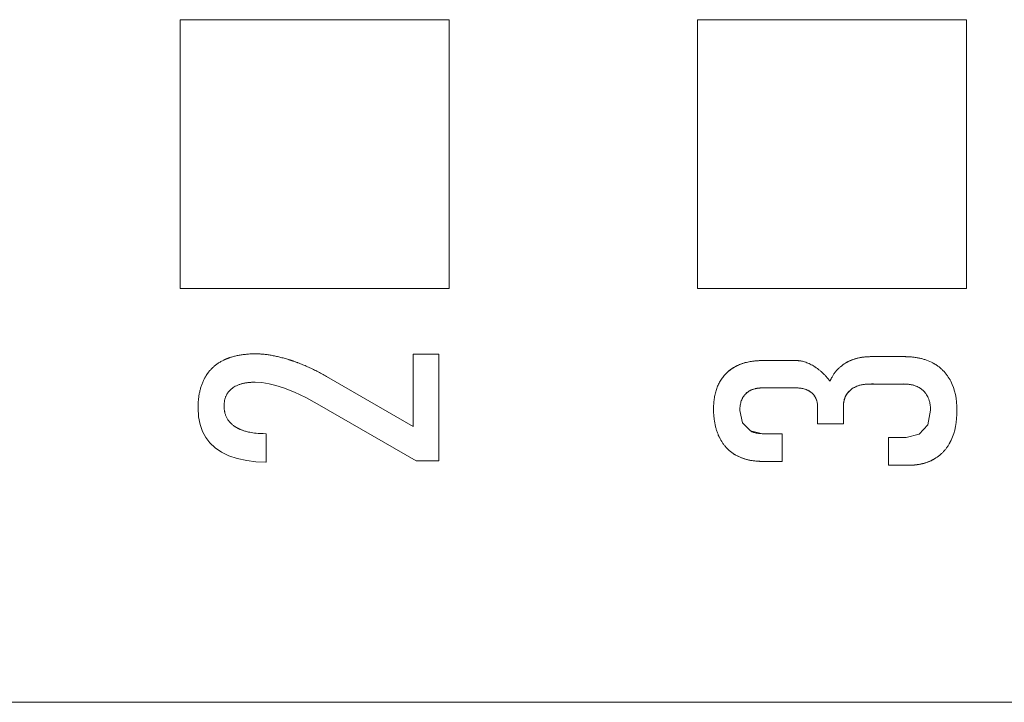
# Model space of a CAD drawing. Header units: millimetres. Extents: x 0 to 427, y 0 to 299.
# Tile 18 of 38: x 121.16 to 125.92, y 226.37 to 229.67. Entities that reach past the tile are written whole.
import ezdxf

# ---------------------------------------------------------------- set-up
doc = ezdxf.new("R2010")
doc.units = ezdxf.units.MM
doc.header["$LTSCALE"] = 23.1
doc.header["$MEASUREMENT"] = 0
doc.layers.get('0').update_dxf_attribs({"lineweight": 18})

msp = doc.modelspace()

# ---------------------------------------------------------------- linework, layer by layer
at = {"color": 0, "linetype": 'Continuous', "lineweight": 0}
for p, q in [((121.9352, 229.6693), (121.9352, 228.3693)), ((123.2352, 229.6693), (121.9352, 229.6693)), ((123.2352, 228.3693), (123.2352, 229.6693)), ((125.7352, 229.6693), (124.4352, 229.6693)), ((124.4352, 229.6693), (124.4352, 228.3693)), ((125.7352, 228.3693), (125.7352, 229.6693)), ((121.9352, 228.3693), (123.2352, 228.3693)), ((124.4352, 228.3693), (125.7352, 228.3693))]:
    msp.add_line(p, q, dxfattribs=at)
at = {"color": 32, "linetype": 'Continuous', "lineweight": 0, "true_color": 0xcd6928}
for p, q in [((122.2992, 228.0539), (122.2984, 228.0539)), ((123.1858, 228.0522), (123.0614, 228.0522)), ((123.0614, 228.0522), (123.0614, 227.7028)), ((123.1858, 227.5373), (123.1858, 228.0522)), ((124.7487, 228.0214), (124.9105, 228.0214)), ((125.2718, 228.0403), (125.4344, 228.0403)), ((123.0614, 227.7028), (122.643, 227.9446)), ((122.2968, 227.9167), (122.2984, 227.9167)), ((124.9097, 227.8892), (124.7487, 227.8892)), ((125.4319, 227.9081), (125.271, 227.9081)), ((122.5978, 227.8129), (123.0749, 227.5373)), ((124.6524, 227.7198), (124.6395, 227.7804)), ((124.6395, 227.7804), (124.6524, 227.7198)), ((125.5471, 227.7104), (125.5609, 227.7812)), ((122.2002, 227.7022), (122.1997, 227.7025)), ((122.2008, 227.7018), (122.2002, 227.7022)), ((122.2015, 227.7014), (122.2008, 227.7018)), ((122.2023, 227.7009), (122.2015, 227.7014)), ((122.2029, 227.7004), (122.2023, 227.7009)), ((122.2036, 227.7), (122.2029, 227.7004)), ((122.2044, 227.6995), (122.2036, 227.7)), ((122.2052, 227.6991), (122.2044, 227.6995)), ((122.2059, 227.6986), (122.2052, 227.6991)), ((122.2068, 227.6981), (122.2059, 227.6986)), ((122.2079, 227.6974), (122.2068, 227.6981)), ((124.6903, 227.6814), (124.6524, 227.7198)), ((124.6524, 227.7198), (124.6903, 227.6814)), ((125.1396, 227.7155), (125.0151, 227.7155)), ((125.5471, 227.7104), (125.5068, 227.6652)), ((125.5068, 227.6652), (125.5471, 227.7104)), ((122.3514, 227.6679), (122.3498, 227.6679)), ((122.3514, 227.5308), (122.3514, 227.6679)), ((124.6903, 227.6814), (124.7495, 227.6679)), ((124.8439, 227.6679), (124.8439, 227.534)), ((125.443, 227.6498), (125.3573, 227.6498)), ((125.3573, 227.6498), (125.3573, 227.5151)), ((125.5068, 227.6652), (125.443, 227.6498)), ((125.443, 227.6498), (125.5068, 227.6652)), ((122.3498, 227.5308), (122.3514, 227.5308)), ((123.0749, 227.5373), (123.1858, 227.5373))]:
    msp.add_line(p, q, dxfattribs=at)
at = {"color": 7, "linetype": 'Continuous', "lineweight": 0}
msp.add_line((110.5412, 226.3693), (207.1377, 226.3693), dxfattribs=at)
at = {"color": 32, "linetype": 'Continuous', "lineweight": 0, "true_color": 0xcd6928}
for points in [[(122.2984, 227.9167), (122.3307, 227.9148), (122.3655, 227.9092), (122.3984, 227.9012), (122.4339, 227.8902)], [(122.4339, 227.8902), (122.4877, 227.8692), (122.5423, 227.8433), (122.5978, 227.8129)], [(122.0217, 227.7923), (122.0244, 227.7494), (122.0318, 227.7125), (122.044, 227.6783), (122.0593, 227.6498)], [(122.3498, 227.6679), (122.3363, 227.6681), (122.324, 227.6686), (122.313, 227.6693), (122.3031, 227.6701), (122.2941, 227.6712), (122.2861, 227.6723), (122.2788, 227.6735), (122.2722, 227.6747), (122.2662, 227.6759), (122.2607, 227.6772), (122.2558, 227.6784), (122.2513, 227.6796), (122.2472, 227.6808), (122.2435, 227.682), (122.2401, 227.6831), (122.237, 227.6842), (122.2342, 227.6852), (122.2317, 227.6862), (122.2293, 227.6871), (122.2272, 227.688), (122.2251, 227.6888), (122.2232, 227.6897), (122.2214, 227.6905), (122.2197, 227.6913), (122.2181, 227.6921), (122.2166, 227.6928), (122.2152, 227.6935), (122.2139, 227.6942), (122.2128, 227.6948), (122.2117, 227.6953), (122.2108, 227.6958), (122.21, 227.6963), (122.2092, 227.6967), (122.2085, 227.6971), (122.2079, 227.6974)], [(122.0593, 227.6498), (122.079, 227.6238), (122.1045, 227.5996), (122.1343, 227.579), (122.1705, 227.5611)], [(122.1705, 227.5611), (122.2114, 227.5473), (122.2569, 227.5376), (122.3011, 227.5326), (122.3498, 227.5308)]]:
    msp.add_lwpolyline(points, dxfattribs=at)
for points, knots in [([(122.1469, 228.0241), (122.1418, 228.0217), (122.1318, 228.0164), (122.1178, 228.0077), (122.1069, 227.9996), (122.0987, 227.9927), (122.0927, 227.9873), (122.087, 227.9816), (122.0815, 227.9757), (122.0762, 227.9696), (122.072, 227.9644), (122.0688, 227.96), (122.0664, 227.9567), (122.0641, 227.9534), (122.0622, 227.9505), (122.0607, 227.9482), (122.0596, 227.9465), (122.0586, 227.9447), (122.0575, 227.9429), (122.0566, 227.9414), (122.056, 227.9403), (122.0554, 227.9393), (122.055, 227.9386), (122.0547, 227.938), (122.0544, 227.9375), (122.0542, 227.9371), (122.054, 227.9367), (122.0538, 227.9364), (122.0537, 227.9362), (122.0536, 227.9361), (122.0535, 227.9359), (122.0535, 227.9358), (122.0535, 227.9358), (122.0534, 227.9357), (122.0534, 227.9357), (122.0534, 227.9357)], [0, 0, 0, 0, 0.125, 0.25, 0.375, 0.4375, 0.5, 0.5625, 0.625, 0.6875, 0.75, 0.78125, 0.8125, 0.84375, 0.875, 0.890625, 0.90625, 0.921875, 0.9375, 0.953125, 0.960937, 0.96875, 0.976562, 0.980469, 0.984375, 0.988281, 0.992187, 0.994141, 0.996094, 0.99707, 0.998047, 0.999023, 0.999512, 0.999756, 1, 1, 1, 1]), ([(122.2984, 228.0539), (122.291, 228.0539), (122.2764, 228.0536), (122.2553, 228.0522), (122.2384, 228.0502), (122.2254, 228.0482), (122.2158, 228.0464), (122.2064, 228.0445), (122.1973, 228.0422), (122.1883, 228.0398), (122.1811, 228.0376), (122.1753, 228.0357), (122.1711, 228.0342), (122.167, 228.0326), (122.1635, 228.0313), (122.1608, 228.0302), (122.1588, 228.0294), (122.1568, 228.0286), (122.1548, 228.0277), (122.1531, 228.027), (122.1518, 228.0264), (122.1508, 228.0259), (122.15, 228.0256), (122.1494, 228.0253), (122.1489, 228.025), (122.1484, 228.0248), (122.148, 228.0246), (122.1476, 228.0245), (122.1474, 228.0244), (122.1473, 228.0243), (122.1472, 228.0242), (122.1471, 228.0242), (122.147, 228.0241), (122.1469, 228.0241), (122.1469, 228.0241)], [0, 0, 0, 0, 0.125, 0.25, 0.375, 0.4375, 0.5, 0.5625, 0.625, 0.6875, 0.75, 0.78125, 0.8125, 0.84375, 0.875, 0.890625, 0.90625, 0.921875, 0.9375, 0.953125, 0.960937, 0.96875, 0.976562, 0.980469, 0.984375, 0.988281, 0.992187, 0.994141, 0.996094, 0.99707, 0.998047, 0.999023, 0.999512, 1, 1, 1, 1]), ([(122.4599, 228.026), (122.4525, 228.0283), (122.438, 228.0326), (122.4165, 228.0383), (122.3991, 228.0423), (122.3854, 228.045), (122.3753, 228.0469), (122.3653, 228.0485), (122.3554, 228.05), (122.3457, 228.0512), (122.3377, 228.052), (122.3314, 228.0526), (122.3267, 228.0529), (122.322, 228.0532), (122.3182, 228.0534), (122.3151, 228.0536), (122.3128, 228.0537), (122.3105, 228.0537), (122.3082, 228.0538), (122.3063, 228.0538), (122.3048, 228.0539), (122.3037, 228.0539), (122.3028, 228.0539), (122.302, 228.0539), (122.3015, 228.0539), (122.3009, 228.0539), (122.3004, 228.0539), (122.3001, 228.0539), (122.2998, 228.0539), (122.2996, 228.0539), (122.2995, 228.0539), (122.2994, 228.0539), (122.2993, 228.0539), (122.2992, 228.0539), (122.2992, 228.0539)], [0, 0, 0, 0, 0.125, 0.25, 0.375, 0.4375, 0.5, 0.5625, 0.625, 0.6875, 0.75, 0.78125, 0.8125, 0.84375, 0.875, 0.890625, 0.90625, 0.921875, 0.9375, 0.953125, 0.960938, 0.96875, 0.976563, 0.980469, 0.984375, 0.988281, 0.992188, 0.994141, 0.996094, 0.99707, 0.998047, 0.999023, 0.999512, 1, 1, 1, 1]), ([(122.643, 227.9446), (122.6352, 227.9491), (122.6197, 227.9578), (122.5964, 227.97), (122.5771, 227.9795), (122.5617, 227.9867), (122.5502, 227.9919), (122.5388, 227.9968), (122.5273, 228.0016), (122.516, 228.0062), (122.5065, 228.0098), (122.499, 228.0127), (122.4934, 228.0147), (122.4878, 228.0167), (122.4831, 228.0184), (122.4794, 228.0196), (122.4766, 228.0206), (122.4738, 228.0215), (122.471, 228.0224), (122.4687, 228.0232), (122.4668, 228.0238), (122.4655, 228.0243), (122.4643, 228.0246), (122.4634, 228.0249), (122.4627, 228.0251), (122.462, 228.0254), (122.4614, 228.0255), (122.461, 228.0257), (122.4607, 228.0258), (122.4604, 228.0258), (122.4603, 228.0259), (122.4601, 228.0259), (122.46, 228.026), (122.46, 228.026), (122.4599, 228.026), (122.4599, 228.026)], [0, 0, 0, 0, 0.125, 0.25, 0.375, 0.4375, 0.5, 0.5625, 0.625, 0.6875, 0.75, 0.78125, 0.8125, 0.84375, 0.875, 0.890625, 0.90625, 0.921875, 0.9375, 0.953125, 0.960938, 0.96875, 0.976563, 0.980469, 0.984375, 0.988281, 0.992188, 0.994141, 0.996094, 0.99707, 0.998047, 0.999023, 0.999512, 0.999756, 1, 1, 1, 1]), ([(124.5745, 227.9603), (124.5745, 227.9603), (124.5748, 227.9606), (124.5751, 227.9608), (124.5757, 227.9614), (124.5765, 227.9622), (124.5774, 227.9631), (124.5788, 227.9644), (124.5804, 227.9659), (124.5831, 227.9683), (124.5865, 227.9712), (124.5908, 227.9746), (124.5951, 227.9779), (124.6009, 227.9821), (124.6085, 227.9871), (124.6181, 227.9926), (124.6313, 227.9992), (124.6488, 228.0064), (124.6714, 228.0131), (124.6955, 228.0179), (124.7212, 228.0208), (124.7394, 228.0214), (124.7487, 228.0214)], [0, 0, 0, 0, 0.001952, 0.003906, 0.007812, 0.015624, 0.023437, 0.031249, 0.046874, 0.062499, 0.093749, 0.124999, 0.156249, 0.187499, 0.249999, 0.3125, 0.375, 0.5, 0.625, 0.75, 0.875, 1, 1, 1, 1]), ([(124.5745, 227.9603), (124.5745, 227.9603), (124.5748, 227.9606), (124.5751, 227.9608), (124.5757, 227.9614), (124.5765, 227.9622), (124.5774, 227.9631), (124.5788, 227.9644), (124.5804, 227.9659), (124.5831, 227.9683), (124.5865, 227.9712), (124.5908, 227.9746), (124.5951, 227.9779), (124.6009, 227.9821), (124.6085, 227.9871), (124.6181, 227.9926), (124.6313, 227.9992), (124.6488, 228.0064), (124.6714, 228.0131), (124.6955, 228.0179), (124.7212, 228.0208), (124.7394, 228.0214), (124.7487, 228.0214)], [0, 0, 0, 0, 0.001953, 0.003906, 0.007812, 0.015625, 0.023437, 0.03125, 0.046875, 0.0625, 0.09375, 0.125, 0.15625, 0.1875, 0.25, 0.3125, 0.375, 0.5, 0.625, 0.75, 0.875, 1, 1, 1, 1]), ([(124.5745, 227.9603), (124.5801, 227.9657), (124.5913, 227.9756), (124.609, 227.9876), (124.6262, 227.9969), (124.6424, 228.0038), (124.6572, 228.0089), (124.6709, 228.0127), (124.6836, 228.0155), (124.6954, 228.0176), (124.7062, 228.019), (124.716, 228.0201), (124.7251, 228.0207), (124.7334, 228.0211), (124.741, 228.0214), (124.7468, 228.0214), (124.7522, 228.0214), (124.7591, 228.0214), (124.7691, 228.0214), (124.7804, 228.0214), (124.7918, 228.0214), (124.8036, 228.0214), (124.8168, 228.0214), (124.8322, 228.0214), (124.8497, 228.0214), (124.8686, 228.0214), (124.8845, 228.0214), (124.8997, 228.0214), (124.9035, 228.0214), (124.9114, 228.0214), (124.9105, 228.0214)], [0, 0, 0, 0, 0.066652, 0.1271, 0.182449, 0.233458, 0.276696, 0.31672, 0.354021, 0.388298, 0.418781, 0.447105, 0.472684, 0.496075, 0.518296, 0.537651, 0.545807, 0.564383, 0.596575, 0.631449, 0.660295, 0.694271, 0.732381, 0.773162, 0.82524, 0.882477, 0.931866, 0.969418, 0.992443, 1, 1, 1, 1]), ([(124.9105, 228.0214), (124.9105, 228.0214), (124.9109, 228.0214), (124.9113, 228.0214), (124.9121, 228.0214), (124.9131, 228.0214), (124.9144, 228.0214), (124.9162, 228.0213), (124.9184, 228.0212), (124.9219, 228.021), (124.9263, 228.0205), (124.9315, 228.0198), (124.9368, 228.0189), (124.9439, 228.0174), (124.9527, 228.015), (124.9634, 228.0113), (124.9777, 228.0053), (124.9885, 227.9996), (124.9957, 227.9952)], [0, 0, 0, 0, 0.003905, 0.007812, 0.015624, 0.031249, 0.046874, 0.062499, 0.093749, 0.124999, 0.187499, 0.249999, 0.312499, 0.374999, 0.5, 0.625, 0.75, 1, 1, 1, 1]), ([(125.4344, 228.0403), (125.4354, 228.0403), (125.4266, 228.0403), (125.4222, 228.0403), (125.407, 228.0403), (125.3937, 228.0403), (125.3799, 228.0403), (125.3648, 228.0403), (125.3465, 228.0403), (125.3236, 228.0403), (125.2995, 228.0403), (125.278, 228.0403), (125.258, 228.0403), (125.2361, 228.0386), (125.2086, 228.0338), (125.1791, 228.0247), (125.1595, 228.0148), (125.1498, 228.009)], [0, 0, 0, 0, 0.009784, 0.041101, 0.095954, 0.140713, 0.18544, 0.237762, 0.296876, 0.374214, 0.474881, 0.54661, 0.596001, 0.681707, 0.774005, 0.883427, 1, 1, 1, 1]), ([(125.1498, 228.009), (125.1498, 228.009), (125.1503, 228.0093), (125.1507, 228.0096), (125.1517, 228.0102), (125.153, 228.0109), (125.1547, 228.0119), (125.1569, 228.0131), (125.1596, 228.0146), (125.1641, 228.017), (125.1698, 228.0197), (125.1767, 228.0228), (125.1839, 228.0256), (125.1936, 228.029), (125.206, 228.0327), (125.2216, 228.0361), (125.2431, 228.0393), (125.2601, 228.0403), (125.2718, 228.0403)], [0, 0, 0, 0, 0.003905, 0.007811, 0.015624, 0.031249, 0.046874, 0.062499, 0.093749, 0.124999, 0.187499, 0.249999, 0.312499, 0.374999, 0.499999, 0.625, 0.75, 1, 1, 1, 1]), ([(125.1498, 228.009), (125.1498, 228.009), (125.1503, 228.0093), (125.1507, 228.0096), (125.1517, 228.0102), (125.153, 228.0109), (125.1547, 228.0119), (125.1569, 228.0131), (125.1596, 228.0146), (125.1641, 228.017), (125.1698, 228.0197), (125.1767, 228.0228), (125.1839, 228.0256), (125.1936, 228.029), (125.206, 228.0327), (125.2216, 228.0361), (125.2431, 228.0393), (125.2601, 228.0403), (125.2718, 228.0403)], [0, 0, 0, 0, 0.003906, 0.007812, 0.015624, 0.031249, 0.046874, 0.062499, 0.093749, 0.124999, 0.1875, 0.25, 0.3125, 0.375, 0.5, 0.625, 0.75, 1, 1, 1, 1]), ([(125.1498, 228.009), (125.1592, 228.0146), (125.178, 228.0242), (125.2065, 228.0332), (125.2331, 228.0382), (125.2551, 228.0401), (125.274, 228.0404), (125.2937, 228.0403), (125.3164, 228.0403), (125.339, 228.0403), (125.3577, 228.0403), (125.3725, 228.0403), (125.3853, 228.0403), (125.3979, 228.0403), (125.4099, 228.0403), (125.4237, 228.0403), (125.4275, 228.0403), (125.4353, 228.0403), (125.4344, 228.0403)], [0, 0, 0, 0, 0.112259, 0.217881, 0.308262, 0.391176, 0.445784, 0.504056, 0.594933, 0.680797, 0.737614, 0.788618, 0.833117, 0.871084, 0.916939, 0.963502, 0.990985, 1, 1, 1, 1]), ([(125.572, 228.0098), (125.5626, 228.0149), (125.5476, 228.0215), (125.5261, 228.0285), (125.5093, 228.0328), (125.4946, 228.0356), (125.4825, 228.0373), (125.4732, 228.0384), (125.4654, 228.0391), (125.459, 228.0396), (125.4542, 228.0398), (125.4493, 228.04), (125.4452, 228.0402), (125.4419, 228.0402), (125.4398, 228.0403), (125.4382, 228.0403), (125.4369, 228.0403), (125.4359, 228.0403), (125.4351, 228.0403), (125.4348, 228.0403), (125.4344, 228.0403), (125.4344, 228.0403)], [0, 0, 0, 0, 0.25, 0.375, 0.5, 0.625, 0.6875, 0.75, 0.8125, 0.84375, 0.875, 0.90625, 0.9375, 0.953125, 0.96875, 0.976563, 0.984375, 0.992188, 0.996094, 0.998047, 1, 1, 1, 1]), ([(125.4344, 228.0403), (125.4344, 228.0403), (125.4348, 228.0403), (125.4351, 228.0403), (125.4359, 228.0403), (125.4369, 228.0403), (125.4382, 228.0403), (125.4398, 228.0403), (125.4419, 228.0402), (125.4452, 228.0402), (125.4493, 228.04), (125.4542, 228.0398), (125.459, 228.0396), (125.4654, 228.0391), (125.4732, 228.0384), (125.4825, 228.0373), (125.4946, 228.0356), (125.5093, 228.0328), (125.5261, 228.0285), (125.5476, 228.0215), (125.5626, 228.0149), (125.572, 228.0098)], [0, 0, 0, 0, 0.001953, 0.003906, 0.007812, 0.015625, 0.023437, 0.03125, 0.046875, 0.0625, 0.09375, 0.125, 0.15625, 0.1875, 0.25, 0.3125, 0.375, 0.5, 0.625, 0.75, 1, 1, 1, 1]), ([(124.9957, 227.9952), (124.9957, 227.9952), (124.9961, 227.995), (124.9965, 227.9948), (124.9973, 227.9943), (124.9984, 227.9936), (124.9997, 227.9927), (125.0015, 227.9916), (125.0037, 227.9902), (125.0072, 227.9878), (125.0116, 227.9848), (125.0168, 227.9809), (125.0219, 227.9769), (125.0288, 227.9714), (125.0372, 227.964), (125.047, 227.9544), (125.0599, 227.9408), (125.0692, 227.9295), (125.0752, 227.9216)], [0, 0, 0, 0, 0.003906, 0.007812, 0.015624, 0.031249, 0.046874, 0.062499, 0.093749, 0.124999, 0.187499, 0.25, 0.3125, 0.375, 0.5, 0.625, 0.75, 1, 1, 1, 1]), ([(125.1498, 228.009), (125.1413, 228.0038), (125.1293, 227.9952), (125.1151, 227.9822), (125.1053, 227.9716), (125.0979, 227.9622), (125.0924, 227.9543), (125.0885, 227.9481), (125.0849, 227.9418), (125.082, 227.9363), (125.0798, 227.9319), (125.0785, 227.9291), (125.0774, 227.9268), (125.0767, 227.9251), (125.0761, 227.9237), (125.0756, 227.9226), (125.0754, 227.9221), (125.0752, 227.9216), (125.0752, 227.9216)], [0, 0, 0, 0, 0.25, 0.375001, 0.500001, 0.625001, 0.687501, 0.750001, 0.812502, 0.875002, 0.906252, 0.937502, 0.953127, 0.968752, 0.984377, 0.992189, 0.996096, 1, 1, 1, 1]), ([(125.0752, 227.9216), (125.0752, 227.9216), (125.0754, 227.9221), (125.0756, 227.9226), (125.0761, 227.9237), (125.0767, 227.9251), (125.0774, 227.9268), (125.0785, 227.9291), (125.0798, 227.9319), (125.082, 227.9363), (125.0849, 227.9418), (125.0885, 227.9481), (125.0924, 227.9543), (125.0979, 227.9622), (125.1053, 227.9716), (125.1151, 227.9822), (125.1293, 227.9952), (125.1413, 228.0038), (125.1498, 228.009)], [0, 0, 0, 0, 0.003905, 0.007812, 0.015624, 0.031249, 0.046874, 0.062499, 0.093749, 0.124999, 0.187499, 0.249999, 0.312499, 0.375, 0.5, 0.625, 0.75, 1, 1, 1, 1]), ([(125.6588, 227.9211), (125.6539, 227.9308), (125.6456, 227.9444), (125.6329, 227.9609), (125.6224, 227.9725), (125.613, 227.9814), (125.6051, 227.988), (125.5989, 227.9928), (125.5925, 227.9974), (125.587, 228.001), (125.5825, 228.0038), (125.5796, 228.0055), (125.5773, 228.0069), (125.5755, 228.0079), (125.5741, 228.0087), (125.573, 228.0093), (125.5725, 228.0095), (125.572, 228.0098), (125.572, 228.0098)], [0, 0, 0, 0, 0.25, 0.375001, 0.500001, 0.625001, 0.687501, 0.750001, 0.812502, 0.875002, 0.906252, 0.937502, 0.953127, 0.968752, 0.984377, 0.992189, 0.996096, 1, 1, 1, 1]), ([(125.572, 228.0098), (125.572, 228.0098), (125.5725, 228.0095), (125.573, 228.0093), (125.5741, 228.0087), (125.5755, 228.0079), (125.5773, 228.0069), (125.5796, 228.0055), (125.5825, 228.0038), (125.587, 228.001), (125.5925, 227.9974), (125.5989, 227.9928), (125.6051, 227.988), (125.613, 227.9814), (125.6224, 227.9725), (125.6329, 227.9609), (125.6456, 227.9444), (125.6539, 227.9308), (125.6588, 227.9211)], [0, 0, 0, 0, 0.003905, 0.007812, 0.015624, 0.031249, 0.046874, 0.062499, 0.093749, 0.124999, 0.187499, 0.249999, 0.312499, 0.375, 0.5, 0.625, 0.75, 1, 1, 1, 1]), ([(122.0534, 227.9357), (122.0508, 227.9308), (122.0459, 227.9208), (122.0394, 227.905), (122.0349, 227.8911), (122.0318, 227.8795), (122.0297, 227.8707), (122.0278, 227.8616), (122.0262, 227.8523), (122.0248, 227.8428), (122.0239, 227.8348), (122.0232, 227.8282), (122.0228, 227.8232), (122.0225, 227.8182), (122.0223, 227.814), (122.0221, 227.8106), (122.022, 227.808), (122.0219, 227.8054), (122.0218, 227.8028), (122.0218, 227.8006), (122.0218, 227.7989), (122.0218, 227.7976), (122.0217, 227.7965), (122.0217, 227.7956), (122.0217, 227.795), (122.0217, 227.7943), (122.0217, 227.7937), (122.0217, 227.7933), (122.0217, 227.793), (122.0217, 227.7928), (122.0217, 227.7926), (122.0217, 227.7925), (122.0217, 227.7924), (122.0217, 227.7924), (122.0217, 227.7923), (122.0217, 227.7923)], [0, 0, 0, 0, 0.125, 0.25, 0.375, 0.4375, 0.5, 0.5625, 0.625, 0.6875, 0.75, 0.78125, 0.8125, 0.84375, 0.875, 0.890625, 0.90625, 0.921875, 0.9375, 0.953125, 0.960937, 0.96875, 0.976562, 0.980469, 0.984375, 0.988281, 0.992187, 0.994141, 0.996094, 0.99707, 0.998047, 0.999023, 0.999512, 0.999756, 1, 1, 1, 1]), ([(124.5745, 227.9603), (124.5694, 227.9552), (124.5597, 227.9446), (124.5472, 227.927), (124.5366, 227.9079), (124.5278, 227.8872), (124.5222, 227.8686), (124.5186, 227.853), (124.5164, 227.8409), (124.515, 227.8305), (124.5141, 227.822), (124.5136, 227.8155), (124.5131, 227.8089), (124.5129, 227.8033), (124.5128, 227.7988), (124.5127, 227.796), (124.5127, 227.7937), (124.5126, 227.792), (124.5126, 227.7906), (124.5126, 227.7895), (124.5126, 227.789), (124.5126, 227.7885), (124.5126, 227.7885)], [0, 0, 0, 0, 0.125, 0.25, 0.375, 0.5, 0.625, 0.6875, 0.75, 0.8125, 0.84375, 0.875, 0.90625, 0.9375, 0.953125, 0.96875, 0.976563, 0.984375, 0.992188, 0.996094, 0.998047, 1, 1, 1, 1]), ([(124.5126, 227.7885), (124.5126, 227.7885), (124.5126, 227.789), (124.5126, 227.7895), (124.5126, 227.7906), (124.5126, 227.792), (124.5127, 227.7937), (124.5127, 227.796), (124.5128, 227.7988), (124.5129, 227.8033), (124.5131, 227.8089), (124.5136, 227.8155), (124.5141, 227.822), (124.515, 227.8305), (124.5164, 227.8409), (124.5186, 227.853), (124.5222, 227.8686), (124.5278, 227.8872), (124.5366, 227.9079), (124.5472, 227.927), (124.5597, 227.9446), (124.5694, 227.9552), (124.5745, 227.9603)], [0, 0, 0, 0, 0.001953, 0.003906, 0.007812, 0.015625, 0.023437, 0.03125, 0.046875, 0.0625, 0.09375, 0.125, 0.15625, 0.1875, 0.25, 0.3125, 0.375, 0.5, 0.625, 0.75, 0.875, 1, 1, 1, 1]), ([(122.1477, 227.8018), (122.1477, 227.8064), (122.1481, 227.8154), (122.1499, 227.8281), (122.1525, 227.838), (122.1551, 227.8455), (122.1574, 227.8509), (122.1599, 227.8562), (122.1628, 227.8612), (122.1659, 227.866), (122.1688, 227.8698), (122.1713, 227.8728), (122.1732, 227.875), (122.1752, 227.8771), (122.1769, 227.8788), (122.1783, 227.8802), (122.1794, 227.8812), (122.1805, 227.8822), (122.1816, 227.8832), (122.1825, 227.884), (122.1833, 227.8847), (122.1839, 227.8851), (122.1844, 227.8855), (122.1847, 227.8858), (122.185, 227.8861), (122.1853, 227.8863), (122.1856, 227.8865), (122.1858, 227.8867), (122.1859, 227.8868), (122.186, 227.8868), (122.1861, 227.8869), (122.1861, 227.8869), (122.1862, 227.887), (122.1862, 227.887), (122.1862, 227.887), (122.1862, 227.887)], [0, 0, 0, 0, 0.125, 0.25, 0.375, 0.4375, 0.5, 0.5625, 0.625, 0.6875, 0.75, 0.78125, 0.8125, 0.84375, 0.875, 0.890625, 0.90625, 0.921875, 0.9375, 0.953125, 0.960938, 0.96875, 0.976563, 0.980469, 0.984375, 0.988281, 0.992188, 0.994141, 0.996094, 0.99707, 0.998047, 0.999023, 0.999512, 0.999756, 1, 1, 1, 1]), ([(122.1862, 227.887), (122.1894, 227.8895), (122.1962, 227.8941), (122.2073, 227.9002), (122.2175, 227.9044), (122.2262, 227.9074), (122.233, 227.9093), (122.24, 227.9111), (122.2474, 227.9126), (122.2549, 227.9138), (122.2615, 227.9147), (122.2668, 227.9153), (122.2709, 227.9157), (122.2751, 227.916), (122.2786, 227.9162), (122.2814, 227.9164), (122.2836, 227.9165), (122.2857, 227.9165), (122.2879, 227.9166), (122.2897, 227.9166), (122.2912, 227.9167), (122.2923, 227.9167), (122.2933, 227.9167), (122.294, 227.9167), (122.2946, 227.9167), (122.2951, 227.9167), (122.2956, 227.9167), (122.296, 227.9167), (122.2962, 227.9167), (122.2964, 227.9167), (122.2965, 227.9167), (122.2967, 227.9167), (122.2967, 227.9167), (122.2968, 227.9167), (122.2968, 227.9167), (122.2968, 227.9167)], [0, 0, 0, 0, 0.125, 0.25, 0.375, 0.4375, 0.5, 0.5625, 0.625, 0.6875, 0.75, 0.78125, 0.8125, 0.84375, 0.875, 0.890625, 0.90625, 0.921875, 0.9375, 0.953125, 0.960938, 0.96875, 0.976563, 0.980469, 0.984375, 0.988281, 0.992188, 0.994141, 0.996094, 0.99707, 0.998047, 0.999023, 0.999512, 0.999756, 1, 1, 1, 1]), ([(124.9873, 227.8648), (124.9833, 227.8686), (124.9729, 227.8755), (124.9538, 227.884), (124.9318, 227.8885), (124.9104, 227.8894), (124.8848, 227.8891), (124.8508, 227.8892), (124.8095, 227.8892), (124.7747, 227.8891), (124.7474, 227.8894), (124.7245, 227.8883), (124.7011, 227.8827), (124.6819, 227.8728), (124.6717, 227.8651), (124.6679, 227.861)], [0, 0, 0, 0, 0.049785, 0.111543, 0.188126, 0.251411, 0.305057, 0.419743, 0.558989, 0.678393, 0.734742, 0.805617, 0.885546, 0.949554, 1, 1, 1, 1]), ([(124.7487, 227.8892), (124.7487, 227.8892), (124.7483, 227.8892), (124.7478, 227.8892), (124.7468, 227.8892), (124.7455, 227.8892), (124.7439, 227.8892), (124.7417, 227.8891), (124.7391, 227.889), (124.735, 227.8887), (124.7299, 227.8882), (124.724, 227.8875), (124.7183, 227.8865), (124.711, 227.8848), (124.7023, 227.8823), (124.6926, 227.8783), (124.6806, 227.8718), (124.6727, 227.8657), (124.6679, 227.861)], [0, 0, 0, 0, 0.003904, 0.007811, 0.015623, 0.031248, 0.046873, 0.062498, 0.093748, 0.124998, 0.187498, 0.249999, 0.312499, 0.374999, 0.499999, 0.624999, 0.75, 1, 1, 1, 1]), ([(124.7487, 227.8892), (124.7487, 227.8892), (124.7483, 227.8892), (124.7478, 227.8892), (124.7468, 227.8892), (124.7455, 227.8892), (124.7439, 227.8892), (124.7417, 227.8891), (124.7391, 227.889), (124.735, 227.8887), (124.7299, 227.8882), (124.724, 227.8875), (124.7183, 227.8865), (124.711, 227.8848), (124.7023, 227.8823), (124.6926, 227.8783), (124.6806, 227.8718), (124.6727, 227.8657), (124.6679, 227.861)], [0, 0, 0, 0, 0.003905, 0.007812, 0.015624, 0.031249, 0.046874, 0.062499, 0.093749, 0.124999, 0.187499, 0.249999, 0.312499, 0.374999, 0.5, 0.625, 0.75, 1, 1, 1, 1]), ([(124.9873, 227.8648), (124.9873, 227.8648), (124.9868, 227.8652), (124.9863, 227.8656), (124.9856, 227.8663), (124.9847, 227.867), (124.9835, 227.868), (124.982, 227.8691), (124.9794, 227.8709), (124.9762, 227.873), (124.9721, 227.8754), (124.9679, 227.8776), (124.962, 227.8803), (124.9542, 227.8831), (124.9441, 227.8858), (124.9298, 227.8884), (124.918, 227.8892), (124.9097, 227.8892)], [0, 0, 0, 0, 0.007812, 0.015624, 0.031249, 0.046874, 0.062499, 0.093749, 0.124999, 0.187499, 0.249999, 0.312499, 0.374999, 0.5, 0.625, 0.75, 1, 1, 1, 1]), ([(125.1396, 227.7155), (125.1396, 227.7149), (125.1396, 227.7209), (125.1396, 227.724), (125.1396, 227.7375), (125.1396, 227.7519), (125.1396, 227.7697), (125.1397, 227.7848), (125.1395, 227.7997), (125.1402, 227.8151), (125.1438, 227.8331), (125.1506, 227.8504), (125.1605, 227.866), (125.1692, 227.8748), (125.1739, 227.8789)], [0, 0, 0, 0, 0.010665, 0.047638, 0.11433, 0.207051, 0.313377, 0.416598, 0.470294, 0.571177, 0.682602, 0.787031, 0.891682, 1, 1, 1, 1]), ([(125.1739, 227.8789), (125.1739, 227.8789), (125.1736, 227.8786), (125.1733, 227.8784), (125.1727, 227.8778), (125.1718, 227.8771), (125.1708, 227.8761), (125.1694, 227.8748), (125.1677, 227.8732), (125.1652, 227.8705), (125.1622, 227.8671), (125.1588, 227.8628), (125.1557, 227.8583), (125.152, 227.8521), (125.148, 227.8438), (125.1442, 227.8333), (125.1407, 227.8182), (125.1396, 227.8059), (125.1396, 227.7972)], [0, 0, 0, 0, 0.003904, 0.007811, 0.015623, 0.031248, 0.046873, 0.062498, 0.093748, 0.124998, 0.187498, 0.249999, 0.312499, 0.374999, 0.499999, 0.624999, 0.75, 1, 1, 1, 1]), ([(125.1739, 227.8789), (125.1739, 227.8789), (125.1736, 227.8786), (125.1733, 227.8784), (125.1727, 227.8778), (125.1718, 227.8771), (125.1708, 227.8761), (125.1694, 227.8748), (125.1677, 227.8732), (125.1652, 227.8705), (125.1622, 227.8671), (125.1588, 227.8628), (125.1557, 227.8583), (125.152, 227.8521), (125.148, 227.8438), (125.1442, 227.8333), (125.1407, 227.8182), (125.1396, 227.8059), (125.1396, 227.7972)], [0, 0, 0, 0, 0.003905, 0.007812, 0.015624, 0.031249, 0.046874, 0.062499, 0.093749, 0.124999, 0.187499, 0.249999, 0.312499, 0.374999, 0.5, 0.625, 0.75, 1, 1, 1, 1]), ([(125.1739, 227.8789), (125.1689, 227.8745), (125.1598, 227.8652), (125.1498, 227.8489), (125.1434, 227.8316), (125.1402, 227.8142), (125.1396, 227.8001), (125.1396, 227.7876), (125.1396, 227.7763), (125.1396, 227.7639), (125.1396, 227.7531), (125.1396, 227.744), (125.1396, 227.735), (125.1396, 227.7265), (125.1396, 227.7197), (125.1396, 227.7164), (125.1396, 227.7155)], [0, 0, 0, 0, 0.116069, 0.223716, 0.327732, 0.434145, 0.529332, 0.570548, 0.651617, 0.725341, 0.785301, 0.838083, 0.882737, 0.94172, 0.985135, 1, 1, 1, 1]), ([(125.5269, 227.8748), (125.5222, 227.8797), (125.5106, 227.8886), (125.4895, 227.8995), (125.4642, 227.9062), (125.4409, 227.9083), (125.4143, 227.908), (125.3802, 227.9081), (125.3362, 227.9081), (125.2982, 227.908), (125.2671, 227.9083), (125.2406, 227.907), (125.2129, 227.9011), (125.1905, 227.891), (125.1784, 227.8832), (125.1739, 227.8789)], [0, 0, 0, 0, 0.055244, 0.118462, 0.192395, 0.267525, 0.308894, 0.409613, 0.546295, 0.667688, 0.719825, 0.800502, 0.883572, 0.949402, 1, 1, 1, 1]), ([(125.271, 227.9081), (125.271, 227.9081), (125.2705, 227.9081), (125.2699, 227.9081), (125.2687, 227.9081), (125.2671, 227.9081), (125.2652, 227.908), (125.2627, 227.908), (125.2595, 227.9079), (125.2546, 227.9076), (125.2485, 227.9071), (125.2414, 227.9063), (125.2346, 227.9053), (125.2257, 227.9036), (125.2152, 227.901), (125.2035, 227.8969), (125.1891, 227.8902), (125.1796, 227.8838), (125.1739, 227.8789)], [0, 0, 0, 0, 0.003905, 0.007811, 0.015624, 0.031249, 0.046874, 0.062499, 0.093749, 0.124999, 0.187499, 0.249999, 0.312499, 0.374999, 0.499999, 0.625, 0.75, 1, 1, 1, 1]), ([(125.271, 227.9081), (125.271, 227.9081), (125.2705, 227.9081), (125.2699, 227.9081), (125.2687, 227.9081), (125.2671, 227.9081), (125.2652, 227.908), (125.2627, 227.908), (125.2595, 227.9079), (125.2546, 227.9076), (125.2485, 227.9071), (125.2414, 227.9063), (125.2346, 227.9053), (125.2257, 227.9036), (125.2152, 227.901), (125.2035, 227.8969), (125.1891, 227.8902), (125.1796, 227.8838), (125.1739, 227.8789)], [0, 0, 0, 0, 0.003906, 0.007812, 0.015624, 0.031249, 0.046874, 0.062499, 0.09375, 0.125, 0.1875, 0.25, 0.3125, 0.375, 0.5, 0.625, 0.75, 1, 1, 1, 1]), ([(125.5269, 227.8748), (125.5269, 227.8748), (125.5266, 227.8751), (125.5263, 227.8754), (125.5257, 227.876), (125.5248, 227.8768), (125.5237, 227.8779), (125.5222, 227.8792), (125.5203, 227.8807), (125.5172, 227.8832), (125.5132, 227.8861), (125.5082, 227.8894), (125.503, 227.8924), (125.4958, 227.896), (125.4863, 227.8999), (125.474, 227.9036), (125.4565, 227.9071), (125.4421, 227.9081), (125.4319, 227.9081)], [0, 0, 0, 0, 0.003904, 0.00781, 0.015623, 0.031248, 0.046873, 0.062498, 0.093748, 0.124998, 0.187498, 0.249998, 0.312499, 0.374999, 0.499999, 0.624999, 0.75, 1, 1, 1, 1]), ([(125.5269, 227.8748), (125.5269, 227.8748), (125.5266, 227.8751), (125.5263, 227.8754), (125.5257, 227.876), (125.5248, 227.8768), (125.5237, 227.8779), (125.5222, 227.8792), (125.5203, 227.8807), (125.5172, 227.8832), (125.5132, 227.8861), (125.5082, 227.8894), (125.503, 227.8924), (125.4958, 227.896), (125.4863, 227.8999), (125.474, 227.9036), (125.4565, 227.9071), (125.4421, 227.9081), (125.4319, 227.9081)], [0, 0, 0, 0, 0.003905, 0.007812, 0.015624, 0.031249, 0.046874, 0.062499, 0.093749, 0.124999, 0.187499, 0.249999, 0.312499, 0.374999, 0.5, 0.625, 0.75, 1, 1, 1, 1]), ([(124.6395, 227.7804), (124.6395, 227.7891), (124.6404, 227.8015), (124.6434, 227.8164), (124.6465, 227.8269), (124.6498, 227.835), (124.6529, 227.8411), (124.6555, 227.8455), (124.6582, 227.8497), (124.6607, 227.853), (124.6628, 227.8555), (124.6642, 227.8571), (124.6653, 227.8583), (124.6662, 227.8592), (124.6669, 227.86), (124.6674, 227.8605), (124.6677, 227.8608), (124.6679, 227.861), (124.6679, 227.861)], [0, 0, 0, 0, 0.25, 0.375001, 0.500001, 0.625001, 0.687501, 0.750001, 0.812501, 0.875001, 0.906251, 0.937501, 0.953126, 0.968751, 0.984377, 0.992189, 0.996095, 1, 1, 1, 1]), ([(124.6679, 227.861), (124.6679, 227.861), (124.6677, 227.8608), (124.6674, 227.8605), (124.6669, 227.86), (124.6662, 227.8592), (124.6653, 227.8583), (124.6642, 227.8571), (124.6628, 227.8555), (124.6607, 227.853), (124.6582, 227.8497), (124.6555, 227.8455), (124.6529, 227.8411), (124.6498, 227.835), (124.6465, 227.8269), (124.6434, 227.8164), (124.6404, 227.8015), (124.6395, 227.7891), (124.6395, 227.7804)], [0, 0, 0, 0, 0.003906, 0.007812, 0.015624, 0.031249, 0.046874, 0.062499, 0.093749, 0.124999, 0.187499, 0.249999, 0.3125, 0.375, 0.5, 0.625, 0.75, 1, 1, 1, 1]), ([(125.0151, 227.7972), (125.0151, 227.7972), (125.0151, 227.7976), (125.0151, 227.798), (125.0151, 227.7988), (125.0151, 227.7999), (125.0151, 227.8012), (125.015, 227.803), (125.0149, 227.8052), (125.0146, 227.8086), (125.0142, 227.8128), (125.0134, 227.8178), (125.0124, 227.8225), (125.0108, 227.8287), (125.0083, 227.836), (125.0043, 227.8442), (124.998, 227.8542), (124.9919, 227.8608), (124.9873, 227.8648)], [0, 0, 0, 0, 0.003904, 0.00781, 0.015622, 0.031247, 0.046872, 0.062497, 0.093748, 0.124998, 0.187498, 0.249998, 0.312498, 0.374998, 0.499999, 0.624999, 0.749999, 1, 1, 1, 1]), ([(125.0151, 227.7972), (125.0151, 227.7972), (125.0151, 227.7976), (125.0151, 227.798), (125.0151, 227.7988), (125.0151, 227.7999), (125.0151, 227.8012), (125.015, 227.803), (125.0149, 227.8052), (125.0146, 227.8086), (125.0142, 227.8128), (125.0134, 227.8178), (125.0124, 227.8225), (125.0108, 227.8287), (125.0083, 227.836), (125.0043, 227.8442), (124.998, 227.8542), (124.9919, 227.8608), (124.9873, 227.8648)], [0, 0, 0, 0, 0.003905, 0.007811, 0.015624, 0.031249, 0.046874, 0.062499, 0.093749, 0.124999, 0.187499, 0.249999, 0.312499, 0.374999, 0.499999, 0.625, 0.75, 1, 1, 1, 1]), ([(125.0151, 227.7155), (125.0151, 227.7164), (125.0151, 227.7199), (125.0151, 227.727), (125.0151, 227.7361), (125.0151, 227.7458), (125.0151, 227.7557), (125.0151, 227.7679), (125.0151, 227.7811), (125.0152, 227.7941), (125.015, 227.8075), (125.013, 227.822), (125.0079, 227.838), (124.9994, 227.8527), (124.9916, 227.8611), (124.9873, 227.8648)], [0, 0, 0, 0, 0.016888, 0.067459, 0.135911, 0.189725, 0.253305, 0.324658, 0.421723, 0.506124, 0.572615, 0.678111, 0.78427, 0.890943, 1, 1, 1, 1]), ([(125.5269, 227.8748), (125.5326, 227.8693), (125.54, 227.8601), (125.5478, 227.8463), (125.5526, 227.835), (125.5557, 227.8249), (125.5576, 227.8164), (125.5588, 227.8098), (125.5598, 227.803), (125.5603, 227.7971), (125.5606, 227.7923), (125.5608, 227.7893), (125.5608, 227.7868), (125.5609, 227.785), (125.5609, 227.7834), (125.5609, 227.7823), (125.5609, 227.7818), (125.5609, 227.7812), (125.5609, 227.7812)], [0, 0, 0, 0, 0.25, 0.375, 0.500001, 0.625001, 0.687501, 0.750001, 0.812501, 0.875001, 0.906251, 0.937501, 0.953126, 0.968751, 0.984376, 0.992189, 0.996095, 1, 1, 1, 1]), ([(125.5609, 227.7812), (125.5609, 227.7812), (125.5609, 227.7818), (125.5609, 227.7823), (125.5609, 227.7834), (125.5609, 227.785), (125.5608, 227.7868), (125.5608, 227.7893), (125.5606, 227.7923), (125.5603, 227.7971), (125.5598, 227.803), (125.5588, 227.8098), (125.5576, 227.8164), (125.5557, 227.8249), (125.5526, 227.835), (125.5478, 227.8463), (125.54, 227.8601), (125.5326, 227.8693), (125.5269, 227.8748)], [0, 0, 0, 0, 0.003906, 0.007812, 0.015624, 0.031249, 0.046874, 0.062499, 0.093749, 0.124999, 0.1875, 0.25, 0.3125, 0.375, 0.5, 0.625, 0.75, 1, 1, 1, 1]), ([(122.1997, 227.7025), (122.1954, 227.7054), (122.1873, 227.7114), (122.1767, 227.7215), (122.1693, 227.7306), (122.1641, 227.7384), (122.1607, 227.7445), (122.1576, 227.7508), (122.155, 227.7574), (122.1527, 227.7642), (122.1512, 227.77), (122.1502, 227.7749), (122.1495, 227.7785), (122.149, 227.7823), (122.1486, 227.7854), (122.1483, 227.788), (122.1482, 227.7899), (122.148, 227.7918), (122.1479, 227.7938), (122.1478, 227.7955), (122.1478, 227.7968), (122.1478, 227.7978), (122.1478, 227.7986), (122.1477, 227.7993), (122.1477, 227.7998), (122.1477, 227.8003), (122.1477, 227.8007), (122.1477, 227.8011), (122.1477, 227.8013), (122.1477, 227.8014), (122.1477, 227.8016), (122.1477, 227.8017), (122.1477, 227.8017), (122.1477, 227.8018), (122.1477, 227.8018), (122.1477, 227.8018)], [0, 0, 0, 0, 0.125, 0.25, 0.375, 0.4375, 0.5, 0.5625, 0.625, 0.6875, 0.75, 0.78125, 0.8125, 0.84375, 0.875, 0.890625, 0.90625, 0.921875, 0.9375, 0.953125, 0.960938, 0.96875, 0.976563, 0.980469, 0.984375, 0.988281, 0.992188, 0.994141, 0.996094, 0.99707, 0.998047, 0.999023, 0.999512, 0.999756, 1, 1, 1, 1]), ([(124.5405, 227.6506), (124.5405, 227.6506), (124.5403, 227.6511), (124.54, 227.6516), (124.5395, 227.6527), (124.5388, 227.6542), (124.538, 227.656), (124.5369, 227.6584), (124.5356, 227.6615), (124.5335, 227.6664), (124.5311, 227.6728), (124.5284, 227.6805), (124.5259, 227.6885), (124.5228, 227.6993), (124.5195, 227.7134), (124.5165, 227.731), (124.5135, 227.7555), (124.5126, 227.775), (124.5126, 227.7885)], [0, 0, 0, 0, 0.003905, 0.007812, 0.015624, 0.031249, 0.046874, 0.062499, 0.093749, 0.124999, 0.187499, 0.249999, 0.312499, 0.375, 0.5, 0.625, 0.75, 1, 1, 1, 1]), ([(125.1396, 227.7972), (125.1396, 227.7972), (125.1396, 227.787), (125.1396, 227.7615), (125.1396, 227.741), (125.1396, 227.7276), (125.1397, 227.7197), (125.1396, 227.7161), (125.1399, 227.7154), (125.1387, 227.7156), (125.1333, 227.7155), (125.1212, 227.7155), (125.1007, 227.7155), (125.0774, 227.7155), (125.054, 227.7155), (125.0336, 227.7155), (125.0215, 227.7155), (125.016, 227.7156), (125.0149, 227.7154), (125.0152, 227.7161), (125.0151, 227.7197), (125.0151, 227.7276), (125.0151, 227.741), (125.0151, 227.7615), (125.0151, 227.787), (125.0151, 227.7972), (125.0151, 227.7972)], [0, 0, 0, 0, 0.083333, 0.166667, 0.208333, 0.25, 0.291667, 0.3125, 0.333333, 0.354167, 0.375, 0.416667, 0.458333, 0.5, 0.541667, 0.583333, 0.625, 0.645833, 0.666667, 0.6875, 0.708333, 0.75, 0.791667, 0.833333, 0.916667, 1, 1, 1, 1]), ([(125.1396, 227.7972), (125.1396, 227.7972), (125.1396, 227.787), (125.1396, 227.7615), (125.1396, 227.741), (125.1396, 227.7276), (125.1397, 227.7197), (125.1396, 227.7161), (125.1399, 227.7154), (125.1387, 227.7156), (125.1333, 227.7155), (125.1212, 227.7155), (125.1007, 227.7155), (125.0774, 227.7155), (125.054, 227.7155), (125.0336, 227.7155), (125.0215, 227.7155), (125.016, 227.7156), (125.0149, 227.7154), (125.0152, 227.7161), (125.0151, 227.7197), (125.0151, 227.7276), (125.0151, 227.741), (125.0151, 227.7615), (125.0151, 227.787), (125.0151, 227.7972), (125.0151, 227.7972)], [0, 0, 0, 0, 0.083333, 0.166667, 0.208333, 0.25, 0.291667, 0.3125, 0.333333, 0.354167, 0.375, 0.416667, 0.458333, 0.5, 0.541667, 0.583333, 0.625, 0.645833, 0.666667, 0.6875, 0.708333, 0.75, 0.791667, 0.833333, 0.916667, 1, 1, 1, 1]), ([(124.5405, 227.6506), (124.5451, 227.6411), (124.5529, 227.6277), (124.5647, 227.6115), (124.5743, 227.6002), (124.583, 227.5915), (124.5903, 227.585), (124.596, 227.5803), (124.6019, 227.5758), (124.607, 227.5723), (124.6112, 227.5696), (124.6138, 227.5679), (124.6159, 227.5666), (124.6176, 227.5657), (124.6189, 227.5649), (124.6199, 227.5643), (124.6203, 227.5641), (124.6208, 227.5638), (124.6208, 227.5638)], [0, 0, 0, 0, 0.25, 0.375001, 0.500001, 0.625001, 0.687501, 0.750002, 0.812502, 0.875002, 0.906252, 0.937502, 0.953127, 0.968752, 0.984377, 0.99219, 0.996096, 1, 1, 1, 1]), ([(124.6208, 227.5638), (124.6208, 227.5638), (124.6203, 227.5641), (124.6199, 227.5643), (124.6189, 227.5649), (124.6176, 227.5657), (124.6159, 227.5666), (124.6138, 227.5679), (124.6112, 227.5696), (124.607, 227.5723), (124.6019, 227.5758), (124.596, 227.5803), (124.5903, 227.585), (124.583, 227.5915), (124.5743, 227.6002), (124.5647, 227.6115), (124.5529, 227.6277), (124.5451, 227.6411), (124.5405, 227.6506)], [0, 0, 0, 0, 0.003905, 0.007812, 0.015624, 0.031249, 0.046874, 0.062499, 0.093749, 0.124999, 0.187499, 0.249999, 0.312499, 0.374999, 0.5, 0.625, 0.75, 1, 1, 1, 1]), ([(124.6903, 227.6814), (124.6955, 227.6787), (124.7058, 227.6741), (124.7213, 227.6702), (124.7354, 227.6683), (124.7463, 227.6679), (124.7577, 227.6679), (124.7689, 227.6679), (124.7813, 227.6679), (124.7921, 227.6679), (124.802, 227.6679), (124.8116, 227.6679), (124.822, 227.6679), (124.8319, 227.6679), (124.8396, 227.6679), (124.843, 227.6679), (124.8439, 227.6679)], [0, 0, 0, 0, 0.112281, 0.21743, 0.306066, 0.384754, 0.428174, 0.52496, 0.601137, 0.667242, 0.732237, 0.793204, 0.852143, 0.932804, 0.983153, 1, 1, 1, 1]), ([(124.7495, 227.6679), (124.7495, 227.6679), (124.7584, 227.6679), (124.779, 227.6679), (124.7967, 227.6679), (124.8144, 227.6679), (124.8299, 227.6679), (124.8391, 227.668), (124.8432, 227.6678), (124.8441, 227.6682), (124.8439, 227.6669), (124.8439, 227.6611), (124.8439, 227.648), (124.8439, 227.6261), (124.8439, 227.601), (124.8439, 227.5759), (124.8439, 227.5539), (124.8439, 227.5408), (124.8439, 227.535), (124.8441, 227.5337), (124.8432, 227.5341), (124.839, 227.534), (124.8297, 227.534), (124.8139, 227.534), (124.7959, 227.534), (124.7779, 227.534), (124.7569, 227.534), (124.7479, 227.534), (124.7479, 227.534)], [0, 0, 0, 0, 0.083333, 0.125, 0.166667, 0.208333, 0.25, 0.291667, 0.3125, 0.333333, 0.354167, 0.375, 0.416667, 0.458333, 0.5, 0.541667, 0.583333, 0.625, 0.645833, 0.666667, 0.6875, 0.708333, 0.75, 0.791667, 0.833333, 0.875, 0.916667, 1, 1, 1, 1]), ([(124.7495, 227.6679), (124.7495, 227.6679), (124.7584, 227.6679), (124.779, 227.6679), (124.7967, 227.6679), (124.8144, 227.6679), (124.8299, 227.6679), (124.8391, 227.668), (124.8432, 227.6678), (124.8441, 227.6682), (124.8439, 227.6669), (124.8439, 227.6611), (124.8439, 227.648), (124.8439, 227.6261), (124.8439, 227.601), (124.8439, 227.5759), (124.8439, 227.5539), (124.8439, 227.5408), (124.8439, 227.535), (124.8441, 227.5337), (124.8432, 227.5341), (124.839, 227.534), (124.8297, 227.534), (124.8139, 227.534), (124.7959, 227.534), (124.7779, 227.534), (124.7569, 227.534), (124.7479, 227.534), (124.7479, 227.534)], [0, 0, 0, 0, 0.083333, 0.125, 0.166667, 0.208333, 0.25, 0.291667, 0.3125, 0.333333, 0.354167, 0.375, 0.416667, 0.458333, 0.5, 0.541667, 0.583333, 0.625, 0.645833, 0.666667, 0.6875, 0.708333, 0.75, 0.791667, 0.833333, 0.875, 0.916667, 1, 1, 1, 1]), ([(125.4525, 227.5151), (125.4525, 227.5151), (125.4436, 227.5151), (125.4228, 227.5151), (125.4049, 227.5151), (125.3871, 227.5151), (125.3714, 227.5151), (125.3622, 227.5151), (125.358, 227.5152), (125.3571, 227.5148), (125.3574, 227.5161), (125.3573, 227.522), (125.3573, 227.5351), (125.3573, 227.5572), (125.3573, 227.5825), (125.3573, 227.6077), (125.3573, 227.6298), (125.3573, 227.6429), (125.3574, 227.6488), (125.3572, 227.6501), (125.3579, 227.6497), (125.3617, 227.6499), (125.37, 227.6498), (125.3841, 227.6498), (125.4002, 227.6498), (125.4162, 227.6498), (125.435, 227.6498), (125.443, 227.6498), (125.443, 227.6498)], [0, 0, 0, 0, 0.083333, 0.125, 0.166667, 0.208333, 0.25, 0.291667, 0.3125, 0.333333, 0.354167, 0.375, 0.416667, 0.458333, 0.5, 0.541667, 0.583333, 0.625, 0.645833, 0.666667, 0.6875, 0.708333, 0.75, 0.791667, 0.833333, 0.875, 0.916667, 1, 1, 1, 1]), ([(125.4525, 227.5151), (125.4525, 227.5151), (125.4436, 227.5151), (125.4228, 227.5151), (125.4049, 227.5151), (125.3871, 227.5151), (125.3714, 227.5151), (125.3622, 227.5151), (125.358, 227.5152), (125.3571, 227.5148), (125.3574, 227.5161), (125.3573, 227.522), (125.3573, 227.5351), (125.3573, 227.5572), (125.3573, 227.5825), (125.3573, 227.6077), (125.3573, 227.6298), (125.3573, 227.6429), (125.3574, 227.6488), (125.3572, 227.6501), (125.3579, 227.6497), (125.3617, 227.6499), (125.37, 227.6498), (125.3841, 227.6498), (125.4002, 227.6498), (125.4162, 227.6498), (125.435, 227.6498), (125.443, 227.6498), (125.443, 227.6498)], [0, 0, 0, 0, 0.083333, 0.125, 0.166667, 0.208333, 0.25, 0.291667, 0.3125, 0.333333, 0.354167, 0.375, 0.416667, 0.458333, 0.5, 0.541667, 0.583333, 0.625, 0.645833, 0.666667, 0.6875, 0.708333, 0.75, 0.791667, 0.833333, 0.875, 0.916667, 1, 1, 1, 1]), ([(125.5804, 227.5465), (125.5892, 227.5517), (125.6016, 227.5605), (125.6166, 227.5738), (125.627, 227.5848), (125.635, 227.5946), (125.6411, 227.6029), (125.6454, 227.6094), (125.6496, 227.616), (125.6528, 227.6218), (125.6554, 227.6265), (125.6569, 227.6295), (125.6581, 227.6319), (125.659, 227.6337), (125.6597, 227.6352), (125.6602, 227.6364), (125.6605, 227.6369), (125.6607, 227.6374), (125.6607, 227.6374)], [0, 0, 0, 0, 0.25, 0.375001, 0.500001, 0.625001, 0.687501, 0.750001, 0.812502, 0.875002, 0.906252, 0.937502, 0.953127, 0.968752, 0.984377, 0.992189, 0.996096, 1, 1, 1, 1]), ([(125.6607, 227.6374), (125.6607, 227.6374), (125.6605, 227.6369), (125.6602, 227.6364), (125.6597, 227.6352), (125.659, 227.6337), (125.6581, 227.6319), (125.6569, 227.6295), (125.6554, 227.6265), (125.6528, 227.6218), (125.6496, 227.616), (125.6454, 227.6094), (125.6411, 227.6029), (125.635, 227.5946), (125.627, 227.5848), (125.6166, 227.5738), (125.6016, 227.5605), (125.5892, 227.5517), (125.5804, 227.5465)], [0, 0, 0, 0, 0.003905, 0.007812, 0.015624, 0.031249, 0.046874, 0.062499, 0.093749, 0.124999, 0.187499, 0.249999, 0.312499, 0.375, 0.5, 0.625, 0.75, 1, 1, 1, 1]), ([(124.7479, 227.534), (124.7479, 227.534), (124.7473, 227.534), (124.7466, 227.534), (124.7456, 227.534), (124.7445, 227.534), (124.7429, 227.534), (124.741, 227.5341), (124.738, 227.5341), (124.7342, 227.5343), (124.7297, 227.5345), (124.7252, 227.5347), (124.7193, 227.5352), (124.7121, 227.5359), (124.7035, 227.5369), (124.6924, 227.5386), (124.6789, 227.5414), (124.6633, 227.5456), (124.6435, 227.5524), (124.6296, 227.5589), (124.6208, 227.5638)], [0, 0, 0, 0, 0.003905, 0.007811, 0.015624, 0.023436, 0.031249, 0.046874, 0.062499, 0.093749, 0.124999, 0.156249, 0.187499, 0.249999, 0.312499, 0.374999, 0.499999, 0.625, 0.75, 1, 1, 1, 1]), ([(124.7479, 227.534), (124.7479, 227.534), (124.7473, 227.534), (124.7466, 227.534), (124.7456, 227.534), (124.7445, 227.534), (124.7429, 227.534), (124.741, 227.5341), (124.738, 227.5341), (124.7342, 227.5343), (124.7297, 227.5345), (124.7252, 227.5347), (124.7193, 227.5352), (124.7121, 227.5359), (124.7035, 227.5369), (124.6924, 227.5386), (124.6789, 227.5414), (124.6633, 227.5456), (124.6435, 227.5524), (124.6296, 227.5589), (124.6208, 227.5638)], [0, 0, 0, 0, 0.003906, 0.007812, 0.015624, 0.023437, 0.031249, 0.046874, 0.062499, 0.09375, 0.125, 0.15625, 0.1875, 0.25, 0.3125, 0.375, 0.5, 0.625, 0.75, 1, 1, 1, 1]), ([(124.8439, 227.534), (124.8448, 227.534), (124.8367, 227.534), (124.8328, 227.534), (124.8199, 227.534), (124.8084, 227.534), (124.7967, 227.534), (124.7837, 227.534), (124.7697, 227.534), (124.7576, 227.534), (124.7422, 227.534), (124.7229, 227.5346), (124.6977, 227.5374), (124.672, 227.5428), (124.6462, 227.5511), (124.6293, 227.5592), (124.6208, 227.5638)], [0, 0, 0, 0, 0.011657, 0.048409, 0.109554, 0.153547, 0.205302, 0.262732, 0.324994, 0.389692, 0.421468, 0.52724, 0.644628, 0.75454, 0.872586, 1, 1, 1, 1]), ([(125.3573, 227.5151), (125.3564, 227.5151), (125.3648, 227.5151), (125.3686, 227.5151), (125.3814, 227.5151), (125.3927, 227.5151), (125.4045, 227.5151), (125.4176, 227.5151), (125.4315, 227.5151), (125.4434, 227.5151), (125.4585, 227.5151), (125.4779, 227.5157), (125.5032, 227.5187), (125.5291, 227.5243), (125.555, 227.533), (125.5719, 227.5416), (125.5804, 227.5465)], [0, 0, 0, 0, 0.011925, 0.049722, 0.108826, 0.152866, 0.20458, 0.261735, 0.325316, 0.387209, 0.417501, 0.523568, 0.641865, 0.752046, 0.870905, 1, 1, 1, 1]), ([(125.5804, 227.5465), (125.5725, 227.5419), (125.5567, 227.5338), (125.5324, 227.5253), (125.5082, 227.5196), (125.4839, 227.5162), (125.4642, 227.5151), (125.4491, 227.5151), (125.4373, 227.5151), (125.4246, 227.5151), (125.4117, 227.5151), (125.4003, 227.5151), (125.3897, 227.5151), (125.3794, 227.5151), (125.3676, 227.5151), (125.364, 227.5151), (125.3565, 227.5151), (125.3573, 227.5151)], [0, 0, 0, 0, 0.120695, 0.232655, 0.337151, 0.446495, 0.553425, 0.596356, 0.645135, 0.708598, 0.76288, 0.814036, 0.859573, 0.899688, 0.955611, 0.989093, 1, 1, 1, 1]), ([(125.5804, 227.5465), (125.5804, 227.5465), (125.5799, 227.5462), (125.5795, 227.546), (125.5785, 227.5454), (125.5771, 227.5446), (125.5754, 227.5436), (125.5732, 227.5424), (125.5704, 227.5409), (125.5658, 227.5386), (125.5599, 227.5358), (125.5527, 227.5327), (125.5453, 227.5299), (125.5352, 227.5265), (125.5222, 227.5228), (125.5058, 227.5194), (125.4831, 227.5161), (125.465, 227.5151), (125.4525, 227.5151)], [0, 0, 0, 0, 0.003906, 0.007812, 0.015624, 0.031249, 0.046874, 0.062499, 0.093749, 0.124999, 0.187499, 0.249999, 0.3125, 0.375, 0.5, 0.625, 0.75, 1, 1, 1, 1])]:
    msp.add_open_spline(points, degree=3, knots=knots, dxfattribs=at)
for points in [[(125.6588, 227.9211), (125.6784, 227.8824), (125.6886, 227.8356), (125.6886, 227.7812)], [(125.6886, 227.7812), (125.6886, 227.7253), (125.6792, 227.6773), (125.6607, 227.6374)]]:
    msp.add_open_spline(points, degree=3, dxfattribs=at)

doc.saveas('drawing.dxf')
